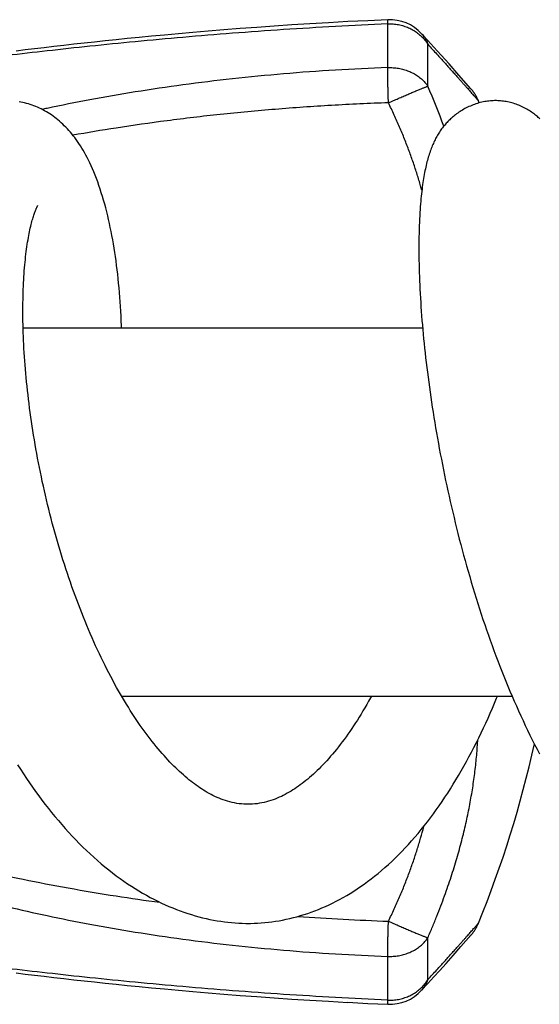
# Model space of a CAD drawing. Header units: millimetres. Extents: x 259 to 1803, y -542 to 1902.
# Tile 58 of 127: x 1463 to 1487, y -68 to -23. Entities that reach past the tile are written whole.
import ezdxf

# ---------------------------------------------------------------- set-up
doc = ezdxf.new("R2010")
doc.units = ezdxf.units.MM
doc.header["$LTSCALE"] = 30.734
doc.layers.get('0').update_dxf_attribs({"linetype": 'CONTINUOUS'})

msp = doc.modelspace()

# ---------------------------------------------------------------- linework, layer by layer
at = {"color": 7, "linetype": 'CONTINUOUS'}
for p, q in [((1479.594, -22.733), (1478.662, -22.776)), ((1475.151, -22.976), (1474.334, -23.031)), ((1475.991, -22.923), (1475.15, -22.976)), ((1476.856, -22.871), (1475.99, -22.923)), ((1477.746, -22.822), (1476.855, -22.871)), ((1478.663, -22.776), (1477.745, -22.822)), ((1481.447, -23.698), (1481.155, -23.378)), ((1463.269, -24.077), (1462.836, -24.128)), ((1463.709, -24.025), (1463.268, -24.077)), ((1464.158, -23.973), (1463.709, -24.025)), ((1464.616, -23.921), (1464.158, -23.973)), ((1465.081, -23.868), (1464.615, -23.921)), ((1465.555, -23.816), (1465.081, -23.868)), ((1481.723, -24.001), (1481.447, -23.698)), ((1482.057, -24.37), (1481.723, -24.001)), ((1462.837, -24.128), (1462.413, -24.18)), ((1482.419, -24.774), (1482.057, -24.37)), ((1482.879, -25.292), (1482.419, -24.774)), ((1483.431, -25.92), (1482.879, -25.292)), ((1462.742, -36.97), (1481.201, -36.97)), ((1467.29, -53.97), (1485.33, -53.97)), ((1482.972, -65.545), (1483.431, -65.021)), ((1483.405, -65.051), (1483.422, -65.032)), ((1482.609, -65.954), (1482.972, -65.545)), ((1481.977, -66.659), (1482.281, -66.32)), ((1482.281, -66.32), (1482.609, -65.954)), ((1462.413, -66.761), (1462.837, -66.813)), ((1462.836, -66.813), (1463.269, -66.864)), ((1481.724, -66.939), (1481.977, -66.659)), ((1463.268, -66.864), (1463.709, -66.916)), ((1463.709, -66.916), (1464.158, -66.968)), ((1464.158, -66.968), (1464.616, -67.02)), ((1464.615, -67.02), (1465.081, -67.073)), ((1481.155, -67.563), (1481.448, -67.243)), ((1481.448, -67.243), (1481.724, -66.939)), ((1473.539, -67.854), (1474.334, -67.91)), ((1474.334, -67.91), (1475.151, -67.965)), ((1475.15, -67.965), (1475.991, -68.018)), ((1475.99, -68.018), (1476.856, -68.07)), ((1476.855, -68.069), (1477.746, -68.119)), ((1477.745, -68.118), (1478.663, -68.165)), ((1478.662, -68.165), (1479.594, -68.208))]:
    msp.add_line(p, q, dxfattribs=at)
at = {"color": 9, "linetype": 'CONTINUOUS'}
for p, q in [((1479.589, -24.946), (1479.589, -22.925)), ((1481.438, -25.802), (1481.438, -23.867)), ((1481.438, -67.074), (1481.438, -65.139)), ((1479.589, -68.016), (1479.589, -65.995))]:
    msp.add_line(p, q, dxfattribs=at)
at = {"color": 7, "linetype": 'CONTINUOUS'}
for points in [[(1474.334, -23.031), (1473.54, -23.087), (1472.767, -23.145), (1472.016, -23.204), (1471.288, -23.264), (1470.587, -23.323), (1469.916, -23.382), (1469.278, -23.441)], [(1469.278, -23.441), (1468.673, -23.498), (1468.101, -23.553), (1467.555, -23.607), (1467.033, -23.66), (1466.529, -23.712), (1466.037, -23.764), (1465.555, -23.816)], [(1483.776, -26.476), (1483.759, -26.438), (1483.741, -26.398), (1483.723, -26.358), (1483.703, -26.319), (1483.682, -26.28), (1483.661, -26.241), (1483.639, -26.204), (1483.615, -26.166), (1483.591, -26.129), (1483.567, -26.093), (1483.541, -26.057), (1483.515, -26.022), (1483.488, -25.987), (1483.46, -25.953), (1483.431, -25.92)], [(1467.291, -36.97), (1467.288, -36.864), (1467.279, -36.641), (1467.268, -36.419), (1467.256, -36.198), (1467.243, -35.979), (1467.229, -35.761), (1467.213, -35.545), (1467.195, -35.33), (1467.176, -35.117), (1467.156, -34.906), (1467.135, -34.696), (1467.112, -34.488), (1467.088, -34.282), (1467.062, -34.078), (1467.035, -33.876), (1467.007, -33.676), (1466.977, -33.478), (1466.946, -33.282), (1466.914, -33.088), (1466.88, -32.896), (1466.845, -32.706), (1466.809, -32.518), (1466.771, -32.332), (1466.731, -32.147), (1466.69, -31.965), (1466.648, -31.784), (1466.603, -31.604), (1466.558, -31.426), (1466.51, -31.248), (1466.46, -31.072), (1466.408, -30.897), (1466.355, -30.724), (1466.3, -30.554), (1466.244, -30.387), (1466.186, -30.224), (1466.126, -30.064), (1466.066, -29.91), (1466.005, -29.76), (1465.944, -29.617), (1465.883, -29.479), (1465.822, -29.348), (1465.761, -29.222), (1465.7, -29.101), (1465.638, -28.984), (1465.576, -28.871), (1465.514, -28.763), (1465.451, -28.658), (1465.387, -28.556), (1465.323, -28.457), (1465.258, -28.362), (1465.193, -28.27), (1465.127, -28.18), (1465.061, -28.094), (1464.994, -28.01), (1464.926, -27.929), (1464.857, -27.85), (1464.787, -27.774), (1464.717, -27.699), (1464.645, -27.627), (1464.572, -27.557), (1464.499, -27.489), (1464.425, -27.424), (1464.35, -27.36), (1464.275, -27.3), (1464.2, -27.242), (1464.124, -27.186), (1464.048, -27.133), (1463.972, -27.082), (1463.894, -27.033), (1463.816, -26.985), (1463.736, -26.94), (1463.655, -26.896), (1463.574, -26.854), (1463.491, -26.815), (1463.408, -26.777), (1463.325, -26.741), (1463.24, -26.708), (1463.155, -26.676), (1463.07, -26.647), (1462.984, -26.62), (1462.898, -26.595), (1462.812, -26.573), (1462.725, -26.553), (1462.639, -26.535), (1462.553, -26.519)], [(1484.571, -26.47), (1484.526, -26.471), (1484.462, -26.473), (1484.398, -26.476), (1484.332, -26.481), (1484.267, -26.487), (1484.201, -26.495), (1484.134, -26.505), (1484.067, -26.517), (1484, -26.53), (1483.933, -26.544), (1483.866, -26.561), (1483.799, -26.578), (1483.732, -26.598), (1483.666, -26.619), (1483.6, -26.642), (1483.534, -26.666), (1483.469, -26.691), (1483.405, -26.718), (1483.341, -26.747), (1483.279, -26.776), (1483.217, -26.807), (1483.157, -26.839), (1483.098, -26.871), (1483.04, -26.905), (1482.984, -26.939), (1482.929, -26.974), (1482.875, -27.01), (1482.823, -27.046), (1482.772, -27.083), (1482.722, -27.12), (1482.674, -27.158), (1482.627, -27.196), (1482.582, -27.234), (1482.538, -27.273), (1482.494, -27.312), (1482.453, -27.352), (1482.412, -27.392), (1482.372, -27.432), (1482.333, -27.473), (1482.295, -27.514), (1482.257, -27.556), (1482.221, -27.598), (1482.185, -27.642), (1482.149, -27.686), (1482.115, -27.731), (1482.08, -27.777), (1482.047, -27.823), (1482.014, -27.871), (1481.981, -27.919), (1481.95, -27.968), (1481.919, -28.017), (1481.888, -28.068), (1481.859, -28.119), (1481.83, -28.171), (1481.802, -28.224), (1481.774, -28.277), (1481.747, -28.332), (1481.721, -28.388), (1481.695, -28.444), (1481.669, -28.502), (1481.644, -28.561), (1481.62, -28.622), (1481.596, -28.683), (1481.572, -28.746), (1481.549, -28.81), (1481.527, -28.876), (1481.504, -28.943), (1481.483, -29.012), (1481.461, -29.083), (1481.441, -29.155), (1481.42, -29.228), (1481.4, -29.304), (1481.381, -29.381), (1481.362, -29.459), (1481.344, -29.54), (1481.326, -29.622), (1481.308, -29.706), (1481.291, -29.792), (1481.275, -29.88), (1481.259, -29.97), (1481.243, -30.061), (1481.228, -30.156), (1481.213, -30.252), (1481.199, -30.351), (1481.185, -30.452), (1481.172, -30.555), (1481.159, -30.661), (1481.146, -30.771), (1481.134, -30.883), (1481.123, -30.999), (1481.112, -31.119), (1481.101, -31.243), (1481.091, -31.37), (1481.082, -31.503), (1481.073, -31.64), (1481.064, -31.783), (1481.057, -31.933), (1481.049, -32.089), (1481.043, -32.252), (1481.038, -32.421), (1481.033, -32.594), (1481.03, -32.769), (1481.027, -32.945), (1481.026, -33.122), (1481.025, -33.3), (1481.026, -33.479), (1481.028, -33.66), (1481.03, -33.843), (1481.034, -34.028), (1481.038, -34.215), (1481.044, -34.405), (1481.05, -34.597), (1481.058, -34.791), (1481.066, -34.987), (1481.076, -35.185), (1481.087, -35.384), (1481.098, -35.586), (1481.111, -35.789), (1481.124, -35.994), (1481.139, -36.201), (1481.154, -36.409), (1481.171, -36.619), (1481.189, -36.83), (1481.207, -37.042), (1481.227, -37.256), (1481.247, -37.471), (1481.269, -37.688), (1481.292, -37.906), (1481.315, -38.125), (1481.34, -38.346), (1481.366, -38.568), (1481.393, -38.791), (1481.421, -39.016), (1481.45, -39.243), (1481.48, -39.47), (1481.511, -39.7), (1481.543, -39.93), (1481.577, -40.162), (1481.611, -40.395), (1481.647, -40.63), (1481.684, -40.866), (1481.721, -41.103), (1481.76, -41.341), (1481.801, -41.58), (1481.842, -41.82), (1481.884, -42.061), (1481.928, -42.303), (1481.972, -42.545), (1482.018, -42.788), (1482.065, -43.031), (1482.112, -43.275), (1482.161, -43.52), (1482.211, -43.765), (1482.262, -44.01), (1482.315, -44.255), (1482.368, -44.5), (1482.422, -44.746), (1482.477, -44.991), (1482.534, -45.237), (1482.591, -45.483), (1482.65, -45.729), (1482.71, -45.976), (1482.771, -46.223), (1482.833, -46.47), (1482.896, -46.718), (1482.961, -46.966), (1483.027, -47.214), (1483.094, -47.463), (1483.162, -47.711), (1483.232, -47.96), (1483.302, -48.209), (1483.374, -48.457), (1483.447, -48.705), (1483.521, -48.953), (1483.596, -49.2), (1483.673, -49.447), (1483.75, -49.694), (1483.829, -49.939), (1483.909, -50.185), (1483.989, -50.429), (1484.071, -50.672), (1484.154, -50.915), (1484.238, -51.156), (1484.323, -51.397), (1484.409, -51.636), (1484.496, -51.875), (1484.584, -52.112), (1484.674, -52.349), (1484.764, -52.584), (1484.856, -52.819), (1484.949, -53.052), (1485.043, -53.284), (1485.138, -53.516), (1485.234, -53.746), (1485.332, -53.975), (1485.431, -54.204), (1485.531, -54.431), (1485.632, -54.658), (1485.735, -54.883)], [(1486.622, -27.313), (1486.584, -27.277), (1486.544, -27.241), (1486.503, -27.206), (1486.461, -27.17), (1486.418, -27.135), (1486.373, -27.099), (1486.326, -27.064), (1486.278, -27.029), (1486.228, -26.995), (1486.176, -26.96), (1486.123, -26.926), (1486.068, -26.893), (1486.012, -26.86), (1485.954, -26.828), (1485.895, -26.797), (1485.835, -26.767), (1485.773, -26.738), (1485.711, -26.71), (1485.647, -26.684), (1485.583, -26.659), (1485.519, -26.635), (1485.454, -26.613), (1485.388, -26.593), (1485.323, -26.574), (1485.257, -26.557), (1485.192, -26.541), (1485.126, -26.527), (1485.061, -26.515), (1484.996, -26.504), (1484.931, -26.494), (1484.867, -26.487), (1484.803, -26.48), (1484.74, -26.476), (1484.677, -26.473), (1484.615, -26.471), (1484.571, -26.47)], [(1463.325, -31.514), (1463.338, -31.484), (1463.35, -31.456), (1463.361, -31.431), (1463.372, -31.408), (1463.381, -31.389), (1463.39, -31.372), (1463.397, -31.357), (1463.404, -31.345), (1463.409, -31.336), (1463.413, -31.328), (1463.417, -31.323), (1463.418, -31.321)], [(1473.135, -58.97), (1473.047, -58.969), (1472.938, -58.964), (1472.828, -58.956), (1472.719, -58.944), (1472.612, -58.928), (1472.505, -58.909), (1472.399, -58.886), (1472.294, -58.86), (1472.191, -58.832), (1472.089, -58.8), (1471.989, -58.766), (1471.891, -58.73), (1471.794, -58.692), (1471.7, -58.651), (1471.606, -58.608), (1471.514, -58.564), (1471.423, -58.517), (1471.333, -58.469), (1471.245, -58.419), (1471.158, -58.368), (1471.072, -58.316), (1470.988, -58.262), (1470.905, -58.207), (1470.823, -58.151), (1470.74, -58.092), (1470.657, -58.032), (1470.573, -57.968), (1470.489, -57.903), (1470.404, -57.835), (1470.318, -57.765), (1470.232, -57.692), (1470.146, -57.617), (1470.058, -57.539), (1469.971, -57.459), (1469.883, -57.376), (1469.794, -57.291), (1469.705, -57.203), (1469.615, -57.113), (1469.525, -57.02), (1469.435, -56.924), (1469.344, -56.826), (1469.253, -56.725), (1469.161, -56.622), (1469.07, -56.516), (1468.978, -56.408), (1468.886, -56.297), (1468.794, -56.184), (1468.703, -56.068), (1468.611, -55.951), (1468.519, -55.83), (1468.427, -55.708), (1468.336, -55.583), (1468.244, -55.455), (1468.153, -55.325), (1468.061, -55.193), (1467.969, -55.058), (1467.878, -54.92), (1467.787, -54.78), (1467.695, -54.637), (1467.604, -54.492), (1467.513, -54.344), (1467.422, -54.194), (1467.332, -54.042), (1467.241, -53.887), (1467.151, -53.73), (1467.061, -53.57), (1466.971, -53.407), (1466.881, -53.242), (1466.792, -53.074), (1466.703, -52.904), (1466.614, -52.731), (1466.525, -52.555), (1466.437, -52.377), (1466.349, -52.197), (1466.263, -52.016), (1466.177, -51.834), (1466.092, -51.649), (1466.008, -51.464), (1465.926, -51.277), (1465.844, -51.09), (1465.763, -50.9), (1465.682, -50.709), (1465.603, -50.517), (1465.524, -50.323), (1465.447, -50.128), (1465.37, -49.931), (1465.294, -49.732), (1465.218, -49.532), (1465.144, -49.33), (1465.07, -49.127), (1464.997, -48.923), (1464.926, -48.718), (1464.855, -48.511), (1464.785, -48.304), (1464.717, -48.095), (1464.649, -47.886), (1464.582, -47.676), (1464.517, -47.466), (1464.453, -47.254), (1464.389, -47.043), (1464.327, -46.831), (1464.267, -46.619), (1464.207, -46.406), (1464.149, -46.194), (1464.091, -45.981), (1464.035, -45.768), (1463.981, -45.555), (1463.927, -45.341), (1463.874, -45.128), (1463.823, -44.914), (1463.773, -44.7), (1463.724, -44.486), (1463.676, -44.272), (1463.629, -44.058), (1463.583, -43.843), (1463.539, -43.629), (1463.496, -43.414), (1463.453, -43.2), (1463.412, -42.986), (1463.373, -42.772), (1463.334, -42.558), (1463.297, -42.345), (1463.26, -42.133), (1463.226, -41.921), (1463.192, -41.71), (1463.159, -41.5), (1463.128, -41.291), (1463.098, -41.083), (1463.07, -40.876), (1463.042, -40.67), (1463.016, -40.466), (1462.991, -40.262), (1462.967, -40.06), (1462.944, -39.859), (1462.923, -39.659), (1462.903, -39.461), (1462.884, -39.264), (1462.866, -39.068), (1462.849, -38.873), (1462.833, -38.679), (1462.819, -38.487), (1462.806, -38.297), (1462.793, -38.107), (1462.782, -37.92), (1462.772, -37.733), (1462.763, -37.549), (1462.756, -37.366), (1462.749, -37.185), (1462.743, -37.006), (1462.739, -36.829), (1462.735, -36.654), (1462.733, -36.482), (1462.731, -36.311), (1462.731, -36.143), (1462.732, -35.977), (1462.733, -35.814), (1462.736, -35.654), (1462.739, -35.496), (1462.743, -35.341), (1462.748, -35.188), (1462.754, -35.038), (1462.761, -34.89), (1462.769, -34.746), (1462.777, -34.604), (1462.787, -34.464), (1462.797, -34.327), (1462.807, -34.193), (1462.819, -34.061), (1462.831, -33.932), (1462.844, -33.805), (1462.858, -33.681), (1462.872, -33.56), (1462.886, -33.442), (1462.902, -33.327), (1462.917, -33.216), (1462.934, -33.107), (1462.95, -33.001), (1462.967, -32.899), (1462.984, -32.799), (1463.002, -32.703), (1463.02, -32.611), (1463.038, -32.522), (1463.056, -32.436), (1463.074, -32.353), (1463.093, -32.274), (1463.111, -32.198), (1463.129, -32.126), (1463.147, -32.057), (1463.165, -31.991), (1463.183, -31.929), (1463.2, -31.87), (1463.218, -31.814), (1463.234, -31.762), (1463.251, -31.713), (1463.267, -31.667), (1463.282, -31.624), (1463.297, -31.585), (1463.311, -31.548), (1463.325, -31.514)], [(1478.838, -53.97), (1478.789, -54.06), (1478.703, -54.214), (1478.617, -54.365), (1478.531, -54.514), (1478.445, -54.66), (1478.358, -54.803), (1478.272, -54.944), (1478.185, -55.081), (1478.098, -55.216), (1478.012, -55.348), (1477.925, -55.478), (1477.838, -55.606), (1477.75, -55.731), (1477.662, -55.854), (1477.574, -55.975), (1477.485, -56.094), (1477.396, -56.21), (1477.307, -56.325), (1477.218, -56.436), (1477.128, -56.545), (1477.039, -56.652), (1476.95, -56.756), (1476.86, -56.858), (1476.771, -56.957), (1476.682, -57.053), (1476.593, -57.147), (1476.504, -57.239), (1476.416, -57.327), (1476.327, -57.414), (1476.24, -57.497), (1476.152, -57.578), (1476.064, -57.657), (1475.977, -57.733), (1475.89, -57.807), (1475.804, -57.878), (1475.718, -57.946), (1475.633, -58.012), (1475.548, -58.075), (1475.464, -58.136), (1475.38, -58.195), (1475.296, -58.252), (1475.21, -58.307), (1475.123, -58.361), (1475.035, -58.414), (1474.945, -58.465), (1474.855, -58.514), (1474.764, -58.561), (1474.672, -58.606), (1474.578, -58.649), (1474.483, -58.69), (1474.386, -58.728), (1474.287, -58.765), (1474.186, -58.799), (1474.084, -58.831), (1473.981, -58.86), (1473.877, -58.885), (1473.771, -58.908), (1473.664, -58.927), (1473.556, -58.943), (1473.448, -58.955), (1473.338, -58.964), (1473.227, -58.969), (1473.135, -58.97)], [(1473.135, -64.47), (1473.247, -64.47), (1473.412, -64.466), (1473.577, -64.459), (1473.742, -64.448), (1473.907, -64.435), (1474.072, -64.418), (1474.238, -64.397), (1474.403, -64.374), (1474.568, -64.347), (1474.733, -64.317), (1474.899, -64.283), (1475.064, -64.246), (1475.229, -64.206), (1475.394, -64.162), (1475.559, -64.115), (1475.724, -64.064), (1475.889, -64.01), (1476.054, -63.953), (1476.219, -63.892), (1476.383, -63.827), (1476.548, -63.759), (1476.712, -63.688), (1476.876, -63.612), (1477.04, -63.534), (1477.203, -63.451), (1477.367, -63.365), (1477.53, -63.275), (1477.692, -63.182), (1477.854, -63.085), (1478.015, -62.984), (1478.176, -62.879), (1478.337, -62.771), (1478.498, -62.658), (1478.658, -62.541), (1478.819, -62.42), (1478.979, -62.295), (1479.139, -62.165), (1479.299, -62.032), (1479.458, -61.894), (1479.616, -61.753), (1479.773, -61.608), (1479.929, -61.459), (1480.084, -61.306), (1480.238, -61.15), (1480.39, -60.99), (1480.542, -60.827), (1480.692, -60.661), (1480.84, -60.491), (1480.987, -60.318), (1481.133, -60.143), (1481.276, -59.964), (1481.418, -59.783), (1481.558, -59.6), (1481.696, -59.414), (1481.833, -59.226), (1481.967, -59.035), (1482.1, -58.843), (1482.231, -58.648), (1482.36, -58.45), (1482.488, -58.25), (1482.614, -58.048), (1482.739, -57.843), (1482.863, -57.635), (1482.985, -57.425), (1483.105, -57.213), (1483.224, -56.999), (1483.341, -56.782), (1483.457, -56.564), (1483.571, -56.344), (1483.684, -56.122), (1483.795, -55.898), (1483.904, -55.673), (1484.011, -55.447), (1484.117, -55.219), (1484.221, -54.991), (1484.323, -54.761), (1484.423, -54.532), (1484.521, -54.302), (1484.617, -54.071), (1484.658, -53.97)], [(1485.735, -54.883), (1485.839, -55.107), (1485.944, -55.33), (1486.051, -55.552), (1486.158, -55.772), (1486.267, -55.99), (1486.377, -56.207), (1486.489, -56.422), (1486.601, -56.635)], [(1462.482, -57.143), (1462.617, -57.356), (1462.754, -57.566), (1462.893, -57.774), (1463.034, -57.98), (1463.176, -58.184), (1463.319, -58.386), (1463.464, -58.585), (1463.611, -58.781), (1463.759, -58.975), (1463.909, -59.167), (1464.06, -59.356), (1464.214, -59.542), (1464.369, -59.727), (1464.525, -59.909), (1464.684, -60.088), (1464.845, -60.266), (1465.007, -60.44), (1465.171, -60.612), (1465.337, -60.78), (1465.503, -60.946), (1465.671, -61.107), (1465.839, -61.265)], [(1465.839, -61.265), (1466.009, -61.42), (1466.18, -61.571), (1466.351, -61.718), (1466.524, -61.862), (1466.697, -62.001), (1466.87, -62.137), (1467.044, -62.269), (1467.218, -62.397), (1467.393, -62.52), (1467.568, -62.64), (1467.742, -62.755), (1467.916, -62.866), (1468.09, -62.973), (1468.264, -63.075), (1468.438, -63.174), (1468.612, -63.269), (1468.786, -63.36), (1468.959, -63.447), (1469.133, -63.531), (1469.307, -63.611), (1469.481, -63.687), (1469.654, -63.76), (1469.828, -63.829), (1470.001, -63.894), (1470.174, -63.956), (1470.346, -64.013), (1470.517, -64.068), (1470.689, -64.118), (1470.859, -64.166), (1471.029, -64.209), (1471.199, -64.249), (1471.368, -64.286), (1471.537, -64.319), (1471.705, -64.349), (1471.873, -64.376), (1472.04, -64.399), (1472.206, -64.419), (1472.372, -64.436), (1472.537, -64.449), (1472.702, -64.459), (1472.866, -64.466), (1473.03, -64.47), (1473.135, -64.47)], [(1483.431, -65.021), (1483.46, -64.988), (1483.488, -64.954), (1483.515, -64.919), (1483.541, -64.884), (1483.567, -64.848), (1483.591, -64.812), (1483.615, -64.775), (1483.639, -64.737), (1483.661, -64.699), (1483.682, -64.661), (1483.703, -64.622), (1483.723, -64.583), (1483.741, -64.543), (1483.759, -64.503), (1483.776, -64.465)], [(1465.081, -67.072), (1465.555, -67.125), (1466.036, -67.177), (1466.528, -67.229), (1467.033, -67.281), (1467.555, -67.334), (1468.1, -67.388), (1468.673, -67.443), (1469.278, -67.5)], [(1469.278, -67.5), (1469.916, -67.558), (1470.587, -67.618), (1471.288, -67.677), (1472.015, -67.737), (1472.767, -67.796), (1473.539, -67.854)]]:
    msp.add_lwpolyline(points, dxfattribs=at)
for centre, radius, start, end in [((1479.682, -24.731), 2, 42.5552, 92.5169), ((1437.524, -45.47), 50, 22.2054, 22.3265), ((1437.524, -45.47), 50, 337.6735, 347.633), ((1479.682, -66.21), 2, 267.4831, 317.4449)]:
    msp.add_arc(centre, radius, start, end, dxfattribs=at)
at = {"color": 9, "linetype": 'CONTINUOUS'}
for centre, radius, start, end in [((1453.498, -38.125), 30.537, 20.0689, 23.801), ((1483.366, 46.014), 110.449, 265.88457, 268.0566)]:
    msp.add_arc(centre, radius, start, end, dxfattribs=at)
for points, knots in [([(1479.589, -22.926), (1479.588, -22.909), (1479.588, -22.877), (1479.588, -22.834), (1479.589, -22.798), (1479.589, -22.771), (1479.591, -22.75), (1479.591, -22.74), (1479.593, -22.733), (1479.594, -22.733)], [0, 0, 0, 0, 0.264069, 0.48807, 0.672321, 0.816038, 0.918656, 0.979938, 1, 1, 1, 1]), ([(1479.589, -22.925), (1478.782, -22.961), (1477.175, -23.041), (1474.785, -23.186), (1472.437, -23.355), (1470.155, -23.542), (1467.958, -23.743), (1465.865, -23.953), (1463.892, -24.167), (1462.05, -24.381), (1460.346, -24.589), (1458.783, -24.788), (1457.362, -24.977), (1456.08, -25.151), (1454.937, -25.311), (1453.926, -25.455), (1453.036, -25.583), (1452.251, -25.698), (1451.559, -25.8), (1450.946, -25.892), (1450.403, -25.973), (1449.921, -26.046), (1449.494, -26.11), (1449.114, -26.168), (1448.777, -26.219), (1448.478, -26.265), (1448.212, -26.305), (1447.977, -26.341), (1447.769, -26.373), (1447.586, -26.401), (1447.424, -26.426), (1447.282, -26.448), (1447.158, -26.467), (1447.051, -26.484), (1446.959, -26.498), (1446.881, -26.51), (1446.816, -26.52), (1446.762, -26.528), (1446.721, -26.534), (1446.688, -26.539), (1446.675, -26.541), (1446.666, -26.543)], [0, 0, 0, 0, 0.073128, 0.145596, 0.216811, 0.28616, 0.352929, 0.416524, 0.476536, 0.532584, 0.584429, 0.631968, 0.67521, 0.714227, 0.749019, 0.779705, 0.806692, 0.830458, 0.851468, 0.870068, 0.886555, 0.901182, 0.914169, 0.925701, 0.935945, 0.945034, 0.9531, 0.960248, 0.966567, 0.972149, 0.977065, 0.981371, 0.985128, 0.988392, 0.991197, 0.993574, 0.995555, 0.99717, 0.998442, 0.999384, 1, 1, 1, 1]), ([(1479.589, -22.926), (1479.63, -22.924), (1479.713, -22.923), (1479.837, -22.928), (1479.96, -22.94), (1480.083, -22.959), (1480.204, -22.985), (1480.323, -23.018), (1480.439, -23.057), (1480.553, -23.103), (1480.663, -23.155), (1480.77, -23.213), (1480.872, -23.277), (1480.97, -23.347), (1481.062, -23.422), (1481.15, -23.502), (1481.231, -23.587), (1481.307, -23.676), (1481.376, -23.769), (1481.418, -23.834), (1481.438, -23.867)], [0, 0, 0, 0, 0.057078, 0.114145, 0.171171, 0.228123, 0.284966, 0.341657, 0.398155, 0.454415, 0.510411, 0.566121, 0.621522, 0.676594, 0.731334, 0.78574, 0.83981, 0.893542, 0.946938, 1, 1, 1, 1]), ([(1481.155, -23.378), (1481.168, -23.393), (1481.203, -23.433), (1481.256, -23.502), (1481.312, -23.586), (1481.361, -23.676), (1481.404, -23.769), (1481.428, -23.834), (1481.438, -23.867)], [0, 0, 0, 0, 0.102762, 0.280294, 0.458432, 0.637539, 0.817955, 1, 1, 1, 1]), ([(1481.438, -23.867), (1481.51, -23.945), (1481.649, -24.097), (1481.849, -24.317), (1482.035, -24.521), (1482.207, -24.71), (1482.365, -24.887), (1482.513, -25.051), (1482.649, -25.203), (1482.776, -25.345), (1482.893, -25.476), (1483.002, -25.598), (1483.102, -25.712), (1483.195, -25.817), (1483.281, -25.913), (1483.359, -26.002), (1483.431, -26.083), (1483.496, -26.157), (1483.554, -26.223), (1483.605, -26.281), (1483.649, -26.332), (1483.687, -26.375), (1483.718, -26.411), (1483.742, -26.437), (1483.761, -26.459), (1483.768, -26.468), (1483.776, -26.476), (1483.776, -26.476)], [0, 0, 0, 0, 0.09128, 0.175983, 0.254561, 0.327452, 0.395079, 0.457841, 0.51611, 0.570222, 0.620463, 0.667076, 0.710274, 0.750239, 0.787092, 0.820914, 0.851772, 0.879715, 0.904764, 0.926924, 0.946192, 0.962556, 0.975992, 0.986476, 0.993984, 0.998495, 1, 1, 1, 1]), ([(1479.589, -24.946), (1478.781, -24.974), (1477.174, -25.05), (1474.783, -25.224), (1472.435, -25.452), (1470.152, -25.73), (1467.954, -26.055), (1465.861, -26.417), (1464.429, -26.702), (1463.695, -26.86), (1463.619, -26.876)], [0, 0, 0, 0, 0.150435, 0.299659, 0.446513, 0.589797, 0.728079, 0.860215, 0.985393, 1, 1, 1, 1]), ([(1479.621, -26.569), (1479.619, -26.527), (1479.616, -26.442), (1479.612, -26.316), (1479.608, -26.191), (1479.605, -26.067), (1479.602, -25.945), (1479.599, -25.826), (1479.596, -25.71), (1479.594, -25.598), (1479.592, -25.49), (1479.591, -25.386), (1479.589, -25.287), (1479.589, -25.193), (1479.588, -25.105), (1479.588, -25.023), (1479.588, -24.97), (1479.589, -24.945)], [0, 0, 0, 0, 0.07836, 0.156344, 0.233638, 0.30993, 0.384912, 0.458282, 0.529743, 0.599006, 0.665788, 0.729812, 0.790812, 0.848539, 0.902756, 0.953244, 1, 1, 1, 1]), ([(1479.589, -24.945), (1479.63, -24.943), (1479.713, -24.942), (1479.837, -24.947), (1479.96, -24.958), (1480.083, -24.976), (1480.204, -24.999), (1480.323, -25.029), (1480.439, -25.065), (1480.553, -25.106), (1480.663, -25.154), (1480.769, -25.207), (1480.872, -25.265), (1480.969, -25.328), (1481.062, -25.396), (1481.149, -25.469), (1481.231, -25.546), (1481.307, -25.628), (1481.376, -25.713), (1481.418, -25.772), (1481.438, -25.802)], [0, 0, 0, 0, 0.058387, 0.116754, 0.175041, 0.233182, 0.29111, 0.348753, 0.40604, 0.462899, 0.519279, 0.575135, 0.630425, 0.685111, 0.739179, 0.792615, 0.845413, 0.897572, 0.949096, 1, 1, 1, 1]), ([(1479.621, -26.569), (1479.659, -26.553), (1479.736, -26.519), (1479.85, -26.469), (1479.964, -26.419), (1480.077, -26.37), (1480.188, -26.321), (1480.298, -26.274), (1480.404, -26.228), (1480.508, -26.183), (1480.609, -26.14), (1480.706, -26.099), (1480.799, -26.06), (1480.888, -26.023), (1480.972, -25.988), (1481.05, -25.955), (1481.124, -25.925), (1481.191, -25.897), (1481.253, -25.873), (1481.309, -25.851), (1481.358, -25.832), (1481.4, -25.816), (1481.426, -25.806), (1481.438, -25.802)], [0, 0, 0, 0, 0.063661, 0.12717, 0.190282, 0.252746, 0.314307, 0.374723, 0.433757, 0.491177, 0.546755, 0.600272, 0.651517, 0.700289, 0.746394, 0.789652, 0.829891, 0.866954, 0.900695, 0.930981, 0.957694, 0.98073, 1, 1, 1, 1]), ([(1479.621, -26.569), (1478.743, -26.599), (1476.998, -26.679), (1474.406, -26.86), (1471.873, -27.097), (1469.422, -27.386), (1467.152, -27.709), (1465.705, -27.95), (1465.041, -28.068)], [0, 0, 0, 0, 0.179708, 0.357254, 0.5312, 0.70001, 0.861978, 1, 1, 1, 1]), ([(1481.166, -30.608), (1481.147, -30.542), (1481.078, -30.298), (1480.95, -29.874), (1480.773, -29.336), (1480.578, -28.793), (1480.367, -28.244), (1480.137, -27.689), (1479.889, -27.129), (1479.712, -26.757), (1479.621, -26.569)], [0, 0, 0, 0, 0.0477, 0.175879, 0.306564, 0.439822, 0.57572, 0.714335, 0.855739, 1, 1, 1, 1]), ([(1481.438, -65.139), (1481.513, -64.97), (1481.655, -64.639), (1481.856, -64.147), (1482.042, -63.672), (1482.213, -63.21), (1482.371, -62.761), (1482.518, -62.322), (1482.654, -61.893), (1482.78, -61.473), (1482.897, -61.06), (1483.006, -60.653), (1483.106, -60.252), (1483.199, -59.855), (1483.285, -59.463), (1483.363, -59.074), (1483.435, -58.688), (1483.499, -58.305), (1483.557, -57.925), (1483.608, -57.547), (1483.653, -57.171), (1483.69, -56.797), (1483.721, -56.425), (1483.739, -56.157), (1483.747, -56.013), (1483.748, -55.992)], [0, 0, 0, 0, 0.058287, 0.114185, 0.167937, 0.219788, 0.269955, 0.318642, 0.366028, 0.412262, 0.457492, 0.50184, 0.545411, 0.588313, 0.630629, 0.672424, 0.713765, 0.754711, 0.795289, 0.835525, 0.875444, 0.915057, 0.954351, 0.993314, 1, 1, 1, 1]), ([(1479.621, -64.371), (1479.712, -64.184), (1479.889, -63.812), (1480.137, -63.252), (1480.367, -62.697), (1480.578, -62.148), (1480.773, -61.605), (1480.95, -61.067), (1481.111, -60.535), (1481.209, -60.175), (1481.257, -59.993), (1481.259, -59.986)], [0, 0, 0, 0, 0.133224, 0.263814, 0.391829, 0.517335, 0.640403, 0.761094, 0.87947, 0.995594, 1, 1, 1, 1]), ([(1458.726, -61.489), (1458.848, -61.521), (1459.548, -61.705), (1460.884, -62.033), (1462.792, -62.451), (1464.862, -62.85), (1466.968, -63.203), (1468.385, -63.407), (1469.06, -63.497)], [0, 0, 0, 0, 0.035993, 0.206078, 0.391812, 0.592333, 0.806252, 1, 1, 1, 1]), ([(1457.482, -62.438), (1457.898, -62.572), (1458.832, -62.86), (1460.338, -63.283), (1462.043, -63.714), (1463.886, -64.13), (1465.86, -64.524), (1467.953, -64.886), (1470.151, -65.21), (1472.434, -65.489), (1474.783, -65.717), (1477.174, -65.891), (1478.781, -65.967), (1479.589, -65.995)], [0, 0, 0, 0, 0.058337, 0.130619, 0.208976, 0.293215, 0.383, 0.477775, 0.57695, 0.679729, 0.785073, 0.892108, 1, 1, 1, 1]), ([(1479.589, -68.016), (1478.782, -67.98), (1477.175, -67.9), (1474.785, -67.755), (1472.437, -67.586), (1470.155, -67.399), (1467.958, -67.198), (1465.865, -66.988), (1463.892, -66.774), (1462.05, -66.56), (1460.346, -66.352), (1458.783, -66.153), (1457.362, -65.964), (1456.08, -65.79), (1454.937, -65.63), (1453.926, -65.486), (1453.036, -65.358), (1452.251, -65.243), (1451.559, -65.141), (1450.946, -65.049), (1450.403, -64.968), (1449.921, -64.895), (1449.494, -64.831), (1449.114, -64.773), (1448.777, -64.722), (1448.478, -64.676), (1448.212, -64.636), (1447.977, -64.6), (1447.769, -64.568), (1447.586, -64.54), (1447.424, -64.515), (1447.282, -64.493), (1447.158, -64.474), (1447.051, -64.457), (1446.959, -64.443), (1446.881, -64.431), (1446.816, -64.421), (1446.762, -64.413), (1446.721, -64.407), (1446.688, -64.401), (1446.673, -64.399), (1446.656, -64.397), (1446.656, -64.397)], [0, 0, 0, 0, 0.073106, 0.145552, 0.216745, 0.286074, 0.352823, 0.416399, 0.476392, 0.532424, 0.584253, 0.631777, 0.675006, 0.714012, 0.748793, 0.77947, 0.806449, 0.830208, 0.851211, 0.869806, 0.886288, 0.90091, 0.913894, 0.925422, 0.935663, 0.94475, 0.952813, 0.959959, 0.966275, 0.971856, 0.976771, 0.981076, 0.984831, 0.988094, 0.990898, 0.993274, 0.995255, 0.99687, 0.998141, 0.999082, 0.999698, 1, 1, 1, 1]), ([(1479.589, -65.996), (1479.588, -65.971), (1479.588, -65.918), (1479.588, -65.836), (1479.589, -65.748), (1479.589, -65.654), (1479.591, -65.555), (1479.592, -65.451), (1479.594, -65.343), (1479.596, -65.231), (1479.599, -65.115), (1479.602, -64.996), (1479.605, -64.874), (1479.608, -64.75), (1479.612, -64.625), (1479.616, -64.499), (1479.619, -64.414), (1479.621, -64.371)], [0, 0, 0, 0, 0.046752, 0.097242, 0.15146, 0.209188, 0.270188, 0.334212, 0.400993, 0.470257, 0.541717, 0.615087, 0.69007, 0.766362, 0.843656, 0.921641, 1, 1, 1, 1]), ([(1479.621, -64.371), (1479.659, -64.388), (1479.736, -64.422), (1479.85, -64.472), (1479.964, -64.522), (1480.077, -64.571), (1480.188, -64.62), (1480.298, -64.667), (1480.404, -64.713), (1480.508, -64.758), (1480.609, -64.801), (1480.706, -64.842), (1480.799, -64.881), (1480.888, -64.918), (1480.972, -64.953), (1481.05, -64.986), (1481.124, -65.016), (1481.191, -65.043), (1481.253, -65.068), (1481.309, -65.09), (1481.358, -65.109), (1481.4, -65.125), (1481.426, -65.135), (1481.438, -65.139)], [0, 0, 0, 0, 0.063661, 0.12717, 0.190282, 0.252746, 0.314307, 0.374723, 0.433757, 0.491177, 0.546755, 0.600272, 0.651517, 0.700289, 0.746394, 0.789652, 0.829891, 0.866954, 0.900695, 0.930981, 0.957694, 0.98073, 1, 1, 1, 1]), ([(1481.438, -67.074), (1481.51, -66.996), (1481.649, -66.844), (1481.849, -66.624), (1482.035, -66.42), (1482.207, -66.231), (1482.365, -66.054), (1482.513, -65.89), (1482.649, -65.738), (1482.776, -65.596), (1482.893, -65.465), (1483.002, -65.343), (1483.102, -65.229), (1483.195, -65.124), (1483.281, -65.028), (1483.359, -64.939), (1483.431, -64.858), (1483.496, -64.784), (1483.554, -64.718), (1483.605, -64.66), (1483.649, -64.609), (1483.687, -64.566), (1483.718, -64.53), (1483.742, -64.504), (1483.761, -64.482), (1483.768, -64.473), (1483.776, -64.465), (1483.776, -64.465)], [0, 0, 0, 0, 0.09128, 0.175983, 0.254561, 0.327452, 0.395079, 0.457841, 0.51611, 0.570222, 0.620463, 0.667076, 0.710274, 0.750239, 0.787092, 0.820914, 0.851772, 0.879715, 0.904764, 0.926924, 0.946192, 0.962556, 0.975992, 0.986476, 0.993984, 0.998495, 1, 1, 1, 1]), ([(1479.589, -65.996), (1479.63, -65.998), (1479.713, -65.999), (1479.837, -65.994), (1479.96, -65.983), (1480.083, -65.965), (1480.204, -65.942), (1480.323, -65.912), (1480.439, -65.876), (1480.553, -65.835), (1480.663, -65.787), (1480.769, -65.734), (1480.872, -65.676), (1480.969, -65.613), (1481.062, -65.545), (1481.149, -65.472), (1481.231, -65.395), (1481.307, -65.313), (1481.376, -65.228), (1481.418, -65.169), (1481.438, -65.139)], [0, 0, 0, 0, 0.058387, 0.116755, 0.175042, 0.233183, 0.29111, 0.348754, 0.40604, 0.462899, 0.519279, 0.575136, 0.630425, 0.685112, 0.739179, 0.792615, 0.845413, 0.897572, 0.949096, 1, 1, 1, 1]), ([(1479.589, -68.015), (1479.63, -68.017), (1479.713, -68.018), (1479.837, -68.013), (1479.96, -68.001), (1480.083, -67.982), (1480.204, -67.956), (1480.323, -67.923), (1480.439, -67.884), (1480.553, -67.838), (1480.663, -67.786), (1480.77, -67.728), (1480.872, -67.664), (1480.97, -67.594), (1481.062, -67.519), (1481.15, -67.439), (1481.231, -67.354), (1481.307, -67.265), (1481.376, -67.172), (1481.418, -67.107), (1481.438, -67.074)], [0, 0, 0, 0, 0.057078, 0.114144, 0.17117, 0.228123, 0.284965, 0.341657, 0.398154, 0.454414, 0.51041, 0.566121, 0.621521, 0.676594, 0.731334, 0.78574, 0.83981, 0.893542, 0.946938, 1, 1, 1, 1]), ([(1481.155, -67.563), (1481.168, -67.548), (1481.203, -67.508), (1481.256, -67.439), (1481.312, -67.354), (1481.361, -67.265), (1481.404, -67.172), (1481.428, -67.107), (1481.438, -67.074)], [0, 0, 0, 0, 0.102762, 0.280295, 0.458433, 0.637539, 0.817955, 1, 1, 1, 1]), ([(1479.594, -68.208), (1479.593, -68.208), (1479.591, -68.201), (1479.591, -68.191), (1479.589, -68.17), (1479.589, -68.143), (1479.588, -68.107), (1479.588, -68.064), (1479.588, -68.032), (1479.589, -68.015)], [0, 0, 0, 0, 0.020062, 0.081345, 0.183963, 0.32768, 0.51193, 0.735932, 1, 1, 1, 1])]:
    msp.add_open_spline(points, degree=3, knots=knots, dxfattribs=at)

doc.saveas('drawing.dxf')
